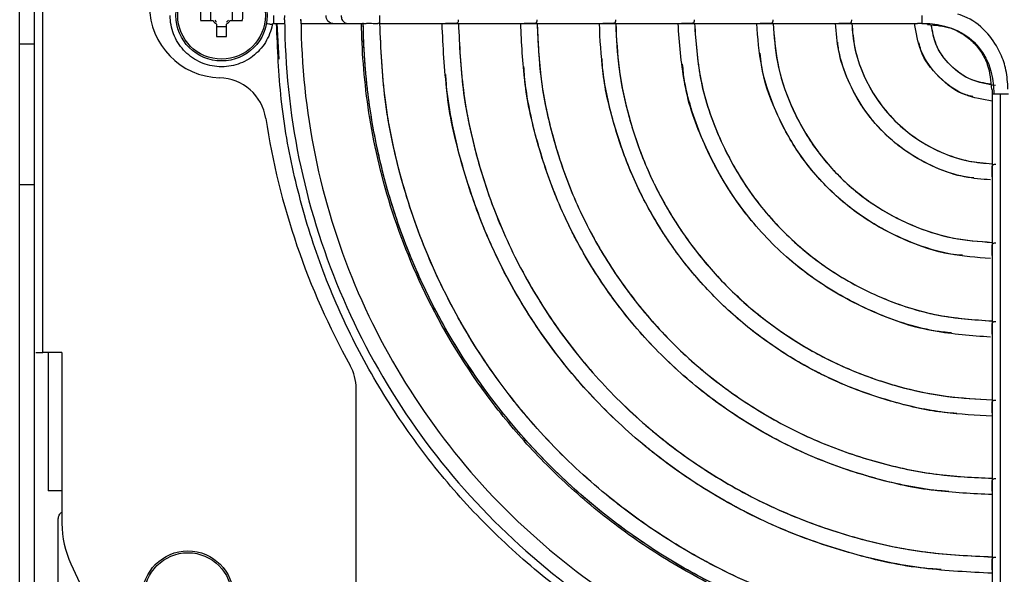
# Model space of a CAD drawing. Header units: millimetres. Extents: x 155400 to 158181, y 110641 to 115017.
# Tile 2 of 126: x 156849 to 156951, y 111568 to 111625. Entities that reach past the tile are written whole.
import ezdxf

# ---------------------------------------------------------------- set-up
doc = ezdxf.new("R2010")
doc.units = ezdxf.units.MM

msp = doc.modelspace()

# ---------------------------------------------------------------- linework, layer by layer
at = {"color": 7, "linetype": 'Continuous', "lineweight": 25}
for p, q in [((156850.97, 111590.83), (156850.97, 111652.93)), ((156848.57, 111622.93), (156848.57, 111626.77)), ((156850.07, 111626.77), (156850.07, 111622.93)), ((156868.42, 111626.44), (156868.42, 111625.41)), ((156870.72, 111625.41), (156870.72, 111626.44)), ((156867.38, 111625.41), (156868.67, 111625.41)), ((156869.05, 111625.03), (156869.05, 111623.74)), ((156870.08, 111623.74), (156870.08, 111625.03)), ((156870.47, 111625.41), (156871.76, 111625.41)), ((156874.98, 111625.08), (156876.15, 111625.08)), ((156875.32, 111625.08), (156875.52, 111621.37)), ((156877.82, 111625.08), (156878.19, 111625.09)), ((156878.2, 111625.08), (156881.13, 111625.08)), ((156881.13, 111625.08), (156882.7, 111625.08)), ((156882.7, 111625.08), (156883.83, 111625.08)), ((156883.83, 111625.08), (156883.97, 111625.08)), ((156883.97, 111625.08), (156884.12, 111625.08)), ((156884.12, 111625.08), (156884.35, 111625.08)), ((156886, 111625.08), (156892.86, 111625.08)), ((156892.86, 111625.08), (156901.04, 111625.08)), ((156901.04, 111625.08), (156909.22, 111625.08)), ((156909.22, 111625.08), (156917.4, 111625.08)), ((156917.4, 111625.08), (156925.58, 111625.08)), ((156925.58, 111625.08), (156933.77, 111625.08)), ((156933.77, 111625.08), (156941.97, 111625.08)), ((156869.05, 111624.77), (156870.08, 111624.77)), ((156850.07, 111622.93), (156848.57, 111622.93)), ((156848.57, 111608.28), (156848.57, 111622.93)), ((156850.07, 111622.93), (156850.07, 111608.28)), ((156950.57, 111617.75), (156950.57, 111561.36)), ((156949.72, 111617.32), (156949.72, 111609.12)), ((156949.72, 111609.12), (156949.72, 111600.94)), ((156850.07, 111608.28), (156848.57, 111608.28)), ((156848.57, 111518.08), (156848.57, 111608.28)), ((156850.07, 111608.28), (156850.07, 111518.08)), ((156949.72, 111600.94), (156949.72, 111592.75)), ((156949.72, 111592.75), (156949.72, 111584.57)), ((156850.24, 111590.83), (156850.97, 111590.83)), ((156852.97, 111590.83), (156850.97, 111590.83)), ((156851.52, 111590.83), (156851.52, 111576.43)), ((156852.97, 111590.83), (156852.97, 111573.05)), ((156883.57, 111517.18), (156883.57, 111587.07)), ((156949.72, 111584.57), (156949.72, 111576.4)), ((156949.72, 111576.4), (156949.72, 111568.22)), ((156852.57, 111518.83), (156852.57, 111573.43)), ((156853.91, 111568.82), (156860.08, 111555.59)), ((156949.72, 111568.22), (156949.72, 111561.36))]:
    msp.add_line(p, q, dxfattribs=at)
for centre, radius in [((156869.57, 111625.93), 4.75), ((156869.57, 111625.93), 4.56), ((156866.07, 111565.43), 4.75), ((156866.07, 111565.43), 4.56)]:
    msp.add_circle(centre, radius, dxfattribs=at)
for centre, radius, start, end in [((156869.57, 111626.93), 7.5, 91.5858, 268.4142), ((156884.98, 111625.93), 17.61, 178.3239, 181.6761), ((156854.16, 111625.93), 17.61, 358.3239, 1.6761), ((156869.57, 111625.93), 1.04, 209.7494, 240.2506), ((156869.57, 111625.93), 0.875, 216.0664, 233.9336), ((156869.57, 111625.93), 1.04, 299.7494, 330.2506), ((156869.57, 111625.93), 0.875, 306.0664, 323.9336), ((156869.57, 111641.34), 17.61, 268.3239, 271.6761), ((156869.23, 111614.43), 5, 8.7327, 88.4142), ((156950.57, 111626.93), 77.3, 188.7327, 208.9673), ((156878.57, 111587.07), 5, 0, 28.9673), ((156862.97, 111573.05), 10, 180, 205)]:
    msp.add_arc(centre, radius, start, end, dxfattribs=at)
for points, knots in [([(156874.84, 111624.95), (156874.72, 111624.31), (156874.47, 111623.68), (156873.78, 111622.56), (156873.33, 111622.06), (156872.28, 111621.26), (156871.68, 111620.96), (156870.41, 111620.6), (156869.74, 111620.54), (156868.43, 111620.66), (156867.78, 111620.84), (156866.6, 111621.43), (156866.07, 111621.83), (156865.18, 111622.81), (156864.82, 111623.38), (156864.35, 111624.61), (156864.22, 111625.27), (156864.22, 111625.93)], [0, 0, 0, 0, 0.125, 0.125, 0.25, 0.25, 0.375, 0.375, 0.5, 0.5, 0.625, 0.625, 0.75, 0.75, 0.875, 0.875, 1, 1, 1, 1]), ([(156874.98, 111625.93), (156874.98, 111625.71), (156874.98, 111625.48), (156874.98, 111625.17), (156874.98, 111625.08), (156874.98, 111625.08)], [0, 0, 0, 0, 0.5, 0.5, 1, 1, 1, 1]), ([(156876.13, 111625.45), (156876.13, 111625.46), (156876.13, 111625.51), (156876.13, 111625.58), (156876.13, 111625.69), (156876.14, 111625.81), (156876.14, 111625.89), (156876.14, 111625.93)], [0, 0, 0, 0, 0.132693, 0.299405, 0.500145, 0.794115, 1, 1, 1, 1]), ([(156881.13, 111625.08), (156880.95, 111625.08), (156880.77, 111625.17), (156880.51, 111625.48), (156880.44, 111625.71), (156880.44, 111625.93)], [0, 0, 0, 0, 0.5, 0.5, 1, 1, 1, 1]), ([(156882.01, 111625.93), (156882.01, 111625.85), (156882.02, 111625.71), (156882.09, 111625.5), (156882.2, 111625.32), (156882.35, 111625.18), (156882.52, 111625.1), (156882.64, 111625.07), (156882.7, 111625.08), (156882.7, 111625.08)], [0, 0, 0, 0, 0.166522, 0.333044, 0.499567, 0.666089, 0.832611, 0.999133, 1, 1, 1, 1]), ([(156886, 111625.93), (156886, 111625.84), (156886, 111625.67), (156886, 111625.44), (156886, 111625.25), (156886, 111625.13), (156886, 111625.07), (156886, 111625.08), (156886, 111625.08)], [0, 0, 0, 0, 0.1921961, 0.3843921, 0.5765882, 0.7687843, 0.9609803, 1, 1, 1, 1]), ([(156951.37, 111618.25), (156951.33, 111618.92), (156951.26, 111620.18), (156950.58, 111622.18), (156949.32, 111624.15), (156947.67, 111625.54), (156946.47, 111625.95), (156946.14, 111626.07)], [0, 0, 0, 0, 0.199525, 0.377271, 0.622704, 0.894615, 1, 1, 1, 1]), ([(156874.84, 111624.95), (156874.84, 111624.95), (156874.78, 111624.97), (156874.56, 111625.01), (156874.41, 111625.03), (156874.24, 111625.06)], [0, 0, 0, 0, 0.5, 0.5, 1, 1, 1, 1]), ([(156874.84, 111624.95), (156874.84, 111624.99), (156874.86, 111625.02), (156874.91, 111625.07), (156874.95, 111625.08), (156874.98, 111625.08)], [0, 0, 0, 0, 0.5, 0.5, 1, 1, 1, 1]), ([(156931.47, 111553.09), (156928.85, 111553.87), (156923.6, 111555.42), (156916.12, 111558.82), (156909.02, 111562.95), (156902.42, 111567.84), (156896.39, 111573.42), (156891.01, 111579.62), (156886.33, 111586.37), (156882.41, 111593.59), (156879.29, 111601.19), (156877.04, 111609.09), (156875.61, 111617.08), (156875.4, 111622.45), (156875.29, 111625.08)], [0, 0, 0, 0, 0.083591, 0.167181, 0.250772, 0.334363, 0.417953, 0.501544, 0.585135, 0.668725, 0.752316, 0.835907, 0.919498, 1, 1, 1, 1]), ([(156876.13, 111625.45), (156876.16, 111620.61), (156876.66, 111615.78), (156878.59, 111606.31), (156880.02, 111601.67), (156883.75, 111592.76), (156886.05, 111588.48), (156891.43, 111580.45), (156894.51, 111576.7), (156901.35, 111569.87), (156905.1, 111566.78), (156913.13, 111561.4), (156917.4, 111559.1), (156926.32, 111555.37), (156930.96, 111553.95), (156940.43, 111552.01), (156945.26, 111551.51), (156950.09, 111551.48)], [0, 0, 0, 0, 0.125, 0.125, 0.25, 0.25, 0.375, 0.375, 0.5, 0.5, 0.625, 0.625, 0.75, 0.75, 0.875, 0.875, 1, 1, 1, 1]), ([(156877.83, 111625.45), (156877.83, 111625.46), (156877.83, 111625.48), (156877.82, 111625.5), (156877.82, 111625.52)], [0, 0, 0, 0, 0.499503, 1, 1, 1, 1]), ([(156877.82, 111625.37), (156877.82, 111625.38), (156877.83, 111625.41), (156877.83, 111625.43), (156877.83, 111625.45)], [0, 0, 0, 0, 0.498985, 1, 1, 1, 1]), ([(156877.83, 111625.45), (156877.86, 111620.73), (156878.35, 111616.01), (156880.24, 111606.76), (156881.63, 111602.22), (156885.27, 111593.51), (156887.52, 111589.34), (156892.78, 111581.49), (156895.79, 111577.83), (156902.46, 111571.15), (156906.13, 111568.14), (156913.97, 111562.88), (156918.14, 111560.63), (156926.85, 111556.99), (156931.39, 111555.6), (156940.64, 111553.71), (156945.35, 111553.21), (156950.07, 111553.18)], [0, 0, 0, 0, 0.125, 0.125, 0.25, 0.25, 0.375, 0.375, 0.5, 0.5, 0.625, 0.625, 0.75, 0.75, 0.875, 0.875, 1, 1, 1, 1]), ([(156949.77, 111559.49), (156947.06, 111559.52), (156944.34, 111559.72), (156938.98, 111560.45), (156936.33, 111560.97), (156931.15, 111562.33), (156928.63, 111563.16), (156923.75, 111565.08), (156921.39, 111566.18), (156916.88, 111568.6), (156914.74, 111569.92), (156910.67, 111572.74), (156908.75, 111574.24), (156905.15, 111577.38), (156903.47, 111579.01), (156900.36, 111582.35), (156898.92, 111584.07), (156894.97, 111589.28), (156892.82, 111592.84), (156889.32, 111599.88), (156887.98, 111603.36), (156885.95, 111610.07), (156885.26, 111613.3), (156884.37, 111619.46), (156884.17, 111622.38), (156884.13, 111625.13)], [0, 0, 0, 0, 0.0625, 0.0625, 0.125, 0.125, 0.1875, 0.1875, 0.25, 0.25, 0.3125, 0.3125, 0.375, 0.375, 0.4375, 0.4375, 0.5, 0.5, 0.625, 0.625, 0.75, 0.75, 0.875, 0.875, 1, 1, 1, 1]), ([(156949.81, 111559.66), (156949.54, 111559.67), (156949.01, 111559.68), (156948.2, 111559.7), (156947.4, 111559.73), (156946.6, 111559.78), (156945.8, 111559.83), (156945.01, 111559.89), (156944.21, 111559.96), (156943.41, 111560.04), (156942.62, 111560.14), (156941.82, 111560.24), (156941.03, 111560.35), (156940.24, 111560.47), (156939.45, 111560.6), (156938.66, 111560.74), (156937.87, 111560.89), (156936.3, 111561.2), (156933.95, 111561.75), (156930.87, 111562.63), (156927.84, 111563.65), (156923.86, 111565.22), (156919.03, 111567.53), (156913.54, 111570.85), (156908.39, 111574.68), (156903.64, 111579), (156899.33, 111583.75), (156895.5, 111588.89), (156892.17, 111594.39), (156889.86, 111599.21), (156888.3, 111603.19), (156887.27, 111606.23), (156886.4, 111609.31), (156885.79, 111611.91), (156885.38, 111614.01), (156885.11, 111615.59), (156884.88, 111617.18), (156884.69, 111618.76), (156884.53, 111620.36), (156884.42, 111621.96), (156884.34, 111623.56), (156884.32, 111624.63), (156884.31, 111625.16)], [0, 0, 0, 0, 0.007834, 0.01566, 0.023479, 0.031293, 0.039101, 0.046907, 0.05471, 0.062512, 0.070315, 0.078118, 0.085924, 0.093733, 0.101547, 0.109366, 0.117193, 0.125027, 0.156316, 0.187533, 0.21875, 0.250043, 0.31253, 0.375022, 0.437509, 0.500001, 0.562488, 0.62498, 0.687467, 0.749959, 0.781248, 0.812465, 0.843682, 0.874975, 0.890635, 0.906267, 0.921881, 0.937486, 0.953091, 0.968706, 0.984339, 1, 1, 1, 1]), ([(156949.78, 111559.66), (156945.51, 111559.71), (156941.24, 111560.18), (156932.88, 111561.92), (156928.78, 111563.2), (156920.91, 111566.51), (156917.13, 111568.55), (156910.05, 111573.32), (156906.73, 111576.05), (156900.69, 111582.09), (156897.97, 111585.4), (156893.2, 111592.49), (156891.16, 111596.26), (156887.84, 111604.13), (156886.57, 111608.23), (156884.82, 111616.59), (156884.36, 111620.86), (156884.31, 111625.13)], [0, 0, 0, 0, 0.125, 0.125, 0.25, 0.25, 0.375, 0.375, 0.5, 0.5, 0.625, 0.625, 0.75, 0.75, 0.875, 0.875, 1, 1, 1, 1]), ([(156884.37, 111625.08), (156884.37, 111625.08), (156884.39, 111625.07), (156884.45, 111625.08), (156884.55, 111625.09), (156884.68, 111625.11), (156884.83, 111625.12), (156884.99, 111625.12), (156885.22, 111625.11), (156885.44, 111625.09), (156885.64, 111625.08), (156885.77, 111625.08), (156885.87, 111625.11), (156885.93, 111625.14), (156885.94, 111625.17), (156885.94, 111625.17)], [0, 0, 0, 0, 0.001818, 0.08417, 0.167569, 0.252051, 0.33429, 0.416056, 0.499122, 0.664011, 0.747738, 0.829362, 0.91289, 0.994626, 1, 1, 1, 1]), ([(156949.74, 111561.38), (156947.07, 111561.5), (156941.61, 111561.75), (156933.5, 111563.48), (156925.57, 111566.19), (156918.06, 111569.93), (156911.09, 111574.6), (156904.79, 111580.14), (156899.25, 111586.44), (156894.58, 111593.41), (156890.84, 111600.92), (156888.13, 111608.86), (156886.4, 111616.96), (156886.15, 111622.42), (156886.03, 111625.09)], [0, 0, 0, 0, 0.080392, 0.164318, 0.248243, 0.332169, 0.416094, 0.50002, 0.583946, 0.667871, 0.751797, 0.835722, 0.919648, 1, 1, 1, 1]), ([(156949.74, 111561.39), (156947.11, 111561.5), (156941.68, 111561.74), (156933.6, 111563.45), (156925.64, 111566.16), (156918.1, 111569.9), (156911.11, 111574.59), (156904.78, 111580.14), (156899.23, 111586.46), (156894.55, 111593.45), (156890.81, 111600.99), (156888.1, 111608.95), (156886.39, 111617.03), (156886.15, 111622.46), (156886.03, 111625.09)], [0, 0, 0, 0, 0.079205, 0.163368, 0.247531, 0.331694, 0.415857, 0.50002, 0.584183, 0.668346, 0.752509, 0.836672, 0.920835, 1, 1, 1, 1]), ([(156949.72, 111567.86), (156947.34, 111567.97), (156942.45, 111568.2), (156935.19, 111569.75), (156928.06, 111572.19), (156921.31, 111575.56), (156915.05, 111579.76), (156909.38, 111584.73), (156904.4, 111590.4), (156900.2, 111596.66), (156896.84, 111603.41), (156894.4, 111610.54), (156892.85, 111617.8), (156892.62, 111622.69), (156892.51, 111625.08)], [0, 0, 0, 0, 0.079899, 0.163919, 0.247939, 0.33196, 0.41598, 0.5, 0.58402, 0.66804, 0.752061, 0.836081, 0.920101, 1, 1, 1, 1]), ([(156894.18, 111625.45), (156894.18, 111625.4), (156894.18, 111625.3), (156894.15, 111625.2), (156894.09, 111625.12), (156893.99, 111625.09), (156893.85, 111625.08), (156893.68, 111625.08), (156893.5, 111625.09), (156893.33, 111625.09), (156893.17, 111625.09), (156893, 111625.08), (156892.9, 111625.08), (156892.86, 111625.08)], [0, 0, 0, 0, 0.092323, 0.182053, 0.273807, 0.371904, 0.452328, 0.557104, 0.676263, 0.742784, 0.810903, 0.928342, 1, 1, 1, 1]), ([(156894.21, 111625.08), (156894.32, 111622.77), (156894.54, 111618.03), (156896.05, 111610.98), (156898.42, 111604.06), (156901.68, 111597.51), (156905.76, 111591.44), (156910.59, 111585.94), (156916.08, 111581.11), (156922.16, 111577.03), (156928.71, 111573.77), (156935.63, 111571.4), (156942.67, 111569.89), (156947.41, 111569.67), (156949.72, 111569.56)], [0, 0, 0, 0, 0.079793, 0.163835, 0.247876, 0.331917, 0.415959, 0.5, 0.584041, 0.668083, 0.752124, 0.836165, 0.920207, 1, 1, 1, 1]), ([(156894.21, 111625.08), (156894.31, 111622.81), (156894.52, 111618.1), (156896.02, 111611.07), (156898.38, 111604.13), (156901.65, 111597.55), (156905.74, 111591.45), (156910.58, 111585.94), (156916.1, 111581.09), (156922.2, 111577.01), (156928.77, 111573.74), (156935.72, 111571.37), (156942.74, 111569.88), (156947.45, 111569.67), (156949.72, 111569.57)], [0, 0, 0, 0, 0.078408, 0.162727, 0.247045, 0.331363, 0.415682, 0.5, 0.584318, 0.668637, 0.752955, 0.837273, 0.921592, 1, 1, 1, 1]), ([(156949.72, 111576.04), (156947.7, 111576.14), (156943.52, 111576.34), (156937.31, 111577.67), (156931.2, 111579.77), (156925.41, 111582.66), (156920.04, 111586.26), (156915.18, 111590.53), (156910.91, 111595.39), (156907.31, 111600.76), (156904.42, 111606.55), (156902.32, 111612.66), (156900.98, 111618.87), (156900.78, 111623.05), (156900.69, 111625.08)], [0, 0, 0, 0, 0.079324, 0.163459, 0.247594, 0.331729, 0.415865, 0.5, 0.584135, 0.668271, 0.752406, 0.836541, 0.920676, 1, 1, 1, 1]), ([(156902.36, 111625.45), (156902.36, 111625.4), (156902.36, 111625.3), (156902.33, 111625.2), (156902.27, 111625.12), (156902.17, 111625.09), (156902.03, 111625.08), (156901.86, 111625.08), (156901.68, 111625.09), (156901.51, 111625.09), (156901.35, 111625.09), (156901.18, 111625.08), (156901.08, 111625.08), (156901.04, 111625.08)], [0, 0, 0, 0, 0.092377, 0.182117, 0.273858, 0.371937, 0.452364, 0.557156, 0.676422, 0.742857, 0.81115, 0.928427, 1, 1, 1, 1]), ([(156902.39, 111625.08), (156902.48, 111623.12), (156902.68, 111619.1), (156903.97, 111613.1), (156905.99, 111607.2), (156908.78, 111601.61), (156912.26, 111596.43), (156916.38, 111591.74), (156921.08, 111587.62), (156926.26, 111584.14), (156931.85, 111581.35), (156937.75, 111579.32), (156943.74, 111578.03), (156947.77, 111577.83), (156949.72, 111577.74)], [0, 0, 0, 0, 0.079179, 0.163343, 0.247507, 0.331672, 0.415836, 0.5, 0.584164, 0.668328, 0.752493, 0.836657, 0.920821, 1, 1, 1, 1]), ([(156902.39, 111625.08), (156902.48, 111623.16), (156902.66, 111619.17), (156903.94, 111613.19), (156905.96, 111607.27), (156908.75, 111601.65), (156912.25, 111596.45), (156916.38, 111591.73), (156921.09, 111587.6), (156926.3, 111584.11), (156931.91, 111581.31), (156937.84, 111579.29), (156943.81, 111578.01), (156947.81, 111577.83), (156949.72, 111577.75)], [0, 0, 0, 0, 0.077553, 0.162043, 0.246532, 0.331021, 0.415511, 0.5, 0.584489, 0.668979, 0.753468, 0.837957, 0.922447, 1, 1, 1, 1]), ([(156949.72, 111584.22), (156948.05, 111584.3), (156944.59, 111584.48), (156939.43, 111585.59), (156934.33, 111587.35), (156929.51, 111589.76), (156925.03, 111592.77), (156920.98, 111596.33), (156917.42, 111600.38), (156914.41, 111604.86), (156912, 111609.69), (156910.24, 111614.78), (156909.12, 111619.94), (156908.95, 111623.41), (156908.87, 111625.08)], [0, 0, 0, 0, 0.078516, 0.162813, 0.24711, 0.331407, 0.415703, 0.5, 0.584297, 0.668593, 0.75289, 0.837187, 0.921484, 1, 1, 1, 1]), ([(156910.54, 111625.45), (156910.54, 111625.4), (156910.54, 111625.3), (156910.51, 111625.19), (156910.44, 111625.12), (156910.34, 111625.09), (156910.21, 111625.08), (156910.04, 111625.08), (156909.86, 111625.09), (156909.69, 111625.09), (156909.53, 111625.09), (156909.36, 111625.08), (156909.26, 111625.08), (156909.22, 111625.08)], [0, 0, 0, 0, 0.094497, 0.186701, 0.277163, 0.371947, 0.452382, 0.557204, 0.676612, 0.742944, 0.811491, 0.928541, 1, 1, 1, 1]), ([(156910.57, 111625.08), (156910.65, 111623.48), (156910.81, 111620.17), (156911.89, 111615.23), (156913.57, 111610.34), (156915.88, 111605.71), (156918.77, 111601.42), (156922.18, 111597.54), (156926.07, 111594.12), (156930.36, 111591.24), (156934.99, 111588.92), (156939.87, 111587.24), (156944.81, 111586.17), (156948.13, 111586), (156949.72, 111585.92)], [0, 0, 0, 0, 0.078306, 0.162645, 0.246984, 0.331322, 0.415661, 0.5, 0.584339, 0.668678, 0.753016, 0.837355, 0.921694, 1, 1, 1, 1]), ([(156910.57, 111625.08), (156910.64, 111623.52), (156910.8, 111620.24), (156911.86, 111615.32), (156913.54, 111610.4), (156915.86, 111605.75), (156918.75, 111601.44), (156922.18, 111597.53), (156926.08, 111594.11), (156930.4, 111591.21), (156935.05, 111588.89), (156939.96, 111587.21), (156944.88, 111586.15), (156948.17, 111586), (156949.72, 111585.92)], [0, 0, 0, 0, 0.076339, 0.161071, 0.245804, 0.330536, 0.415268, 0.5, 0.584732, 0.669464, 0.754196, 0.838929, 0.923661, 1, 1, 1, 1]), ([(156949.55, 111592.43), (156947.58, 111592.57), (156943.45, 111592.87), (156937.43, 111594.84), (156931.71, 111597.91), (156926.7, 111602.05), (156922.56, 111607.07), (156919.49, 111612.78), (156917.5, 111618.86), (156917.2, 111623.05), (156917.06, 111625.08)], [0, 0, 0, 0, 0.116559, 0.243807, 0.371054, 0.498301, 0.625549, 0.752796, 0.880043, 1, 1, 1, 1]), ([(156918.72, 111625.45), (156918.72, 111625.4), (156918.72, 111625.3), (156918.69, 111625.2), (156918.62, 111625.12), (156918.53, 111625.09), (156918.39, 111625.08), (156918.22, 111625.08), (156918.04, 111625.09), (156917.87, 111625.09), (156917.71, 111625.09), (156917.54, 111625.08), (156917.44, 111625.08), (156917.4, 111625.08)], [0, 0, 0, 0, 0.092567, 0.182345, 0.274039, 0.37206, 0.452544, 0.557506, 0.676944, 0.743247, 0.812098, 0.928822, 1, 1, 1, 1]), ([(156918.76, 111625.08), (156918.9, 111623.16), (156919.18, 111619.2), (156921.07, 111613.44), (156923.98, 111608.02), (156927.91, 111603.26), (156932.66, 111599.34), (156938.08, 111596.42), (156943.84, 111594.54), (156947.8, 111594.25), (156949.72, 111594.11)], [0, 0, 0, 0, 0.119249, 0.246166, 0.373083, 0.5, 0.626917, 0.753834, 0.880751, 1, 1, 1, 1]), ([(156918.77, 111625.08), (156918.9, 111623.19), (156919.16, 111619.25), (156921.03, 111613.5), (156923.96, 111608.04), (156927.9, 111603.26), (156932.69, 111599.31), (156938.15, 111596.39), (156943.9, 111594.52), (156947.84, 111594.25), (156949.72, 111594.12)], [0, 0, 0, 0, 0.117001, 0.244667, 0.372334, 0.5, 0.627666, 0.755333, 0.882999, 1, 1, 1, 1]), ([(156949.55, 111600.61), (156948.11, 111600.72), (156945.06, 111600.96), (156940.58, 111602.44), (156936.28, 111604.76), (156932.52, 111607.87), (156929.4, 111611.64), (156927.09, 111615.93), (156925.59, 111620.47), (156925.35, 111623.58), (156925.24, 111625.08)], [0, 0, 0, 0, 0.1136899, 0.2417, 0.36971, 0.4977201, 0.6257301, 0.7537402, 0.8817503, 1, 1, 1, 1]), ([(156926.9, 111625.45), (156926.9, 111625.4), (156926.9, 111625.3), (156926.87, 111625.2), (156926.81, 111625.12), (156926.71, 111625.09), (156926.57, 111625.08), (156926.4, 111625.08), (156926.22, 111625.09), (156926.05, 111625.09), (156925.89, 111625.09), (156925.72, 111625.08), (156925.62, 111625.08), (156925.58, 111625.08)], [0, 0, 0, 0, 0.092756, 0.182571, 0.274218, 0.372182, 0.452656, 0.557687, 0.677337, 0.743493, 0.813027, 0.929108, 1, 1, 1, 1]), ([(156926.94, 111625.08), (156927.05, 111623.69), (156927.27, 111620.8), (156928.67, 111616.59), (156930.83, 111612.59), (156933.73, 111609.08), (156937.23, 111606.18), (156941.23, 111604.02), (156945.45, 111602.62), (156948.34, 111602.4), (156949.72, 111602.29)], [0, 0, 0, 0, 0.1171637, 0.2447758, 0.3723879, 0.5, 0.6276121, 0.7552242, 0.8828363, 1, 1, 1, 1]), ([(156926.95, 111625.08), (156927.04, 111623.73), (156927.25, 111620.86), (156928.63, 111616.65), (156930.8, 111612.61), (156933.72, 111609.08), (156937.26, 111606.15), (156941.3, 111603.99), (156945.51, 111602.61), (156948.38, 111602.4), (156949.72, 111602.3)], [0, 0, 0, 0, 0.114102, 0.242735, 0.371367, 0.5, 0.628633, 0.757265, 0.885898, 1, 1, 1, 1]), ([(156949.55, 111608.8), (156948.65, 111608.87), (156946.66, 111609.04), (156943.73, 111610.04), (156940.86, 111611.6), (156938.34, 111613.69), (156936.25, 111616.21), (156934.69, 111619.08), (156933.68, 111622.07), (156933.5, 111624.12), (156933.42, 111625.08)], [0, 0, 0, 0, 0.1078637, 0.2374204, 0.3669771, 0.4965338, 0.6260905, 0.7556472, 0.8852038, 1, 1, 1, 1]), ([(156935.08, 111625.45), (156935.08, 111625.4), (156935.08, 111625.3), (156935.05, 111625.19), (156934.99, 111625.12), (156934.89, 111625.09), (156934.76, 111625.08), (156934.58, 111625.08), (156934.4, 111625.09), (156934.23, 111625.09), (156934.07, 111625.09), (156933.91, 111625.08), (156933.81, 111625.08), (156933.77, 111625.08)], [0, 0, 0, 0, 0.094792, 0.1867497, 0.2772572, 0.3723752, 0.4528, 0.5580045, 0.6777916, 0.7439428, 0.8149381, 0.9296476, 1, 1, 1, 1]), ([(156935.12, 111625.08), (156935.2, 111624.23), (156935.36, 111622.41), (156936.27, 111619.74), (156937.67, 111617.16), (156939.55, 111614.9), (156941.81, 111613.02), (156944.38, 111611.62), (156947.05, 111610.71), (156948.88, 111610.55), (156949.72, 111610.48)], [0, 0, 0, 0, 0.112705, 0.241804, 0.370902, 0.5, 0.629098, 0.758196, 0.887295, 1, 1, 1, 1]), ([(156935.13, 111625.08), (156935.19, 111624.26), (156935.34, 111622.47), (156936.23, 111619.8), (156937.64, 111617.19), (156939.54, 111614.89), (156941.83, 111613), (156944.45, 111611.59), (156947.11, 111610.69), (156948.91, 111610.55), (156949.72, 111610.48)], [0, 0, 0, 0, 0.1079101, 0.2386067, 0.3693034, 0.5, 0.6306966, 0.7613933, 0.8920899, 1, 1, 1, 1]), ([(156949.72, 111617), (156948.76, 111617.16), (156946.7, 111617.5), (156944.07, 111619.42), (156942.15, 111622.05), (156941.81, 111624.11), (156941.65, 111625.08)], [0, 0, 0, 0, 0.234727, 0.5, 0.765273, 1, 1, 1, 1]), ([(156942.4, 111625.09), (156942.35, 111625.09), (156942.24, 111625.09), (156942.09, 111625.08), (156942, 111625.08), (156941.97, 111625.08)], [0, 0, 0, 0, 0.282212, 0.768958, 1, 1, 1, 1]), ([(156942.4, 111625.09), (156942.45, 111625.09), (156942.58, 111625.09), (156942.76, 111625.08), (156942.91, 111625.06), (156942.99, 111625.06), (156943.02, 111625.06)], [0, 0, 0, 0, 0.241147, 0.544935, 0.817398, 1, 1, 1, 1]), ([(156943.01, 111624.98), (156943.84, 111624.91), (156945.14, 111624.81), (156946.72, 111624.01), (156947.8, 111623.16), (156948.65, 111622.08), (156949.46, 111620.46), (156949.58, 111619.1), (156949.65, 111618.22)], [0, 0, 0, 0, 0.233458, 0.3653, 0.492655, 0.620057, 0.752046, 1, 1, 1, 1]), ([(156950.06, 111618.62), (156949.19, 111618.77), (156947.46, 111619.07), (156945.3, 111620.65), (156943.8, 111622.67), (156943.52, 111624.22), (156943.39, 111624.92)], [0, 0, 0, 0, 0.262849, 0.525698, 0.788547, 1, 1, 1, 1]), ([(156949.56, 111618.76), (156948.89, 111618.87), (156947.33, 111619.14), (156945.29, 111620.65), (156943.78, 111622.68), (156943.52, 111624.25), (156943.41, 111624.92)], [0, 0, 0, 0, 0.214539, 0.499799, 0.785059, 1, 1, 1, 1]), ([(156947.8, 111609.01), (156947.52, 111609.04), (156946.15, 111609.17), (156943.8, 111610.03), (156940.89, 111611.58), (156938.34, 111613.69), (156936.22, 111616.24), (156934.68, 111619.15), (156933.82, 111621.51), (156933.69, 111622.88), (156933.66, 111623.15)], [0, 0, 0, 0, 0.039099, 0.192733, 0.346366, 0.5, 0.653634, 0.807267, 0.960901, 1, 1, 1, 1]), ([(156947.71, 111617.49), (156947.46, 111617.54), (156946.1, 111617.8), (156944.13, 111619.48), (156942.45, 111621.46), (156942.18, 111622.81), (156942.13, 111623.06)], [0, 0, 0, 0, 0.092574, 0.5, 0.907426, 1, 1, 1, 1]), ([(156946.65, 111600.95), (156946.22, 111600.99), (156944.17, 111601.17), (156940.65, 111602.45), (156936.31, 111604.73), (156932.52, 111607.87), (156929.38, 111611.67), (156927.09, 111616), (156925.82, 111619.52), (156925.63, 111621.58), (156925.59, 111622)], [0, 0, 0, 0, 0.040148, 0.193432, 0.346716, 0.5, 0.653284, 0.806568, 0.959852, 1, 1, 1, 1]), ([(156946.05, 111584.5), (156945.65, 111584.52), (156943.45, 111584.66), (156939.53, 111585.6), (156934.4, 111587.32), (156929.55, 111589.74), (156925.05, 111592.76), (156920.98, 111596.33), (156917.4, 111600.4), (156914.39, 111604.9), (156911.96, 111609.75), (156910.24, 111614.88), (156909.31, 111618.8), (156909.17, 111621), (156909.15, 111621.4)], [0, 0, 0, 0, 0.021345, 0.117076, 0.212807, 0.308538, 0.404269, 0.5, 0.595731, 0.691462, 0.787193, 0.882924, 0.978655, 1, 1, 1, 1]), ([(156945.49, 111592.88), (156944.92, 111592.93), (156942.19, 111593.18), (156937.5, 111594.86), (156931.74, 111597.88), (156926.7, 111602.05), (156922.53, 111607.09), (156919.5, 111612.86), (156917.82, 111617.54), (156917.58, 111620.27), (156917.53, 111620.85)], [0, 0, 0, 0, 0.040678, 0.193785, 0.346893, 0.5, 0.653107, 0.806215, 0.959322, 1, 1, 1, 1]), ([(156944.42, 111568.25), (156943.85, 111568.28), (156940.77, 111568.47), (156935.28, 111569.77), (156928.12, 111572.16), (156921.35, 111575.54), (156915.07, 111579.74), (156909.38, 111584.74), (156904.39, 111590.42), (156900.18, 111596.7), (156896.81, 111603.48), (156894.41, 111610.64), (156893.12, 111616.12), (156892.93, 111619.2), (156892.9, 111619.77)], [0, 0, 0, 0, 0.021719, 0.117375, 0.213031, 0.308688, 0.404344, 0.5, 0.595656, 0.691312, 0.786969, 0.882625, 0.978281, 1, 1, 1, 1]), ([(156945.23, 111576.37), (156944.75, 111576.4), (156942.11, 111576.57), (156937.4, 111577.68), (156931.26, 111579.74), (156925.45, 111582.64), (156920.06, 111586.25), (156915.18, 111590.53), (156910.9, 111595.41), (156907.29, 111600.8), (156904.38, 111606.62), (156902.33, 111612.76), (156901.21, 111617.46), (156901.05, 111620.1), (156901.02, 111620.59)], [0, 0, 0, 0, 0.021563, 0.11725, 0.212938, 0.308625, 0.404313, 0.5, 0.595687, 0.691375, 0.787062, 0.88275, 0.978437, 1, 1, 1, 1]), ([(156949.71, 111618.23), (156949.72, 111618.19), (156949.72, 111618.09), (156949.74, 111617.93), (156949.74, 111617.8), (156949.74, 111617.75)], [0, 0, 0, 0, 0.252197, 0.669568, 1, 1, 1, 1]), ([(156949.74, 111617.75), (156949.74, 111617.69), (156949.73, 111617.57), (156949.73, 111617.43), (156949.73, 111617.35), (156949.73, 111617.32)], [0, 0, 0, 0, 0.3809868, 0.7640235, 1, 1, 1, 1]), ([(156950.57, 111617.75), (156950.67, 111617.75), (156950.77, 111617.75), (156950.95, 111617.75), (156951.04, 111617.75), (156951.28, 111617.75), (156951.38, 111617.75), (156951.41, 111617.75)], [0, 0, 0, 0, 0.25, 0.25, 0.5, 0.5, 1, 1, 1, 1]), ([(156949.73, 111609.12), (156949.73, 111609.16), (156949.73, 111609.26), (156949.73, 111609.42), (156949.74, 111609.59), (156949.73, 111609.75), (156949.73, 111609.94), (156949.72, 111610.11), (156949.73, 111610.24), (156949.77, 111610.34), (156949.84, 111610.4), (156949.95, 111610.43), (156950.04, 111610.43), (156950.09, 111610.43)], [0, 0, 0, 0, 0.070444, 0.18514, 0.256184, 0.322249, 0.442181, 0.54762, 0.628269, 0.723094, 0.814049, 0.90549, 1, 1, 1, 1]), ([(156949.73, 111600.94), (156949.73, 111600.97), (156949.73, 111601.08), (156949.73, 111601.24), (156949.74, 111601.4), (156949.73, 111601.57), (156949.73, 111601.75), (156949.72, 111601.93), (156949.73, 111602.06), (156949.77, 111602.16), (156949.84, 111602.22), (156949.95, 111602.25), (156950.04, 111602.25), (156950.09, 111602.25)], [0, 0, 0, 0, 0.070982, 0.187069, 0.256662, 0.322736, 0.442503, 0.547773, 0.628472, 0.723246, 0.814253, 0.905754, 1, 1, 1, 1]), ([(156949.73, 111592.75), (156949.73, 111592.79), (156949.73, 111592.9), (156949.73, 111593.06), (156949.74, 111593.22), (156949.73, 111593.39), (156949.73, 111593.57), (156949.72, 111593.75), (156949.73, 111593.88), (156949.77, 111593.98), (156949.84, 111594.04), (156949.95, 111594.07), (156950.04, 111594.07), (156950.09, 111594.07)], [0, 0, 0, 0, 0.071265, 0.188001, 0.256915, 0.323135, 0.442671, 0.547873, 0.628581, 0.723329, 0.814358, 0.905884, 1, 1, 1, 1]), ([(156949.73, 111584.57), (156949.73, 111584.61), (156949.73, 111584.72), (156949.73, 111584.88), (156949.74, 111585.04), (156949.73, 111585.21), (156949.73, 111585.39), (156949.72, 111585.57), (156949.73, 111585.7), (156949.77, 111585.8), (156949.84, 111585.86), (156949.95, 111585.89), (156950.04, 111585.89), (156950.09, 111585.89)], [0, 0, 0, 0, 0.071439, 0.188544, 0.257071, 0.323422, 0.442775, 0.54794, 0.628648, 0.723382, 0.814421, 0.905962, 1, 1, 1, 1]), ([(156949.73, 111576.4), (156949.73, 111576.43), (156949.73, 111576.54), (156949.73, 111576.7), (156949.74, 111576.87), (156949.73, 111577.03), (156949.73, 111577.22), (156949.72, 111577.39), (156949.73, 111577.52), (156949.77, 111577.62), (156949.84, 111577.68), (156949.95, 111577.71), (156950.04, 111577.71), (156950.09, 111577.71)], [0, 0, 0, 0, 0.071557, 0.188898, 0.257177, 0.323633, 0.442845, 0.547989, 0.628694, 0.723418, 0.814463, 0.906014, 1, 1, 1, 1]), ([(156852.97, 111576.43), (156852.95, 111576.43), (156852.74, 111576.43), (156852.37, 111576.43), (156851.89, 111576.43), (156851.65, 111576.43), (156851.52, 111576.43)], [0, 0, 0, 0, 0.03619, 0.35746, 0.67873, 1, 1, 1, 1]), ([(156852.57, 111573.43), (156852.59, 111573.56), (156852.62, 111573.82), (156852.79, 111574.09), (156852.94, 111574.18), (156852.97, 111574.21)], [0, 0, 0, 0, 0.429158, 0.858316, 1, 1, 1, 1]), ([(156949.73, 111568.22), (156949.73, 111568.26), (156949.73, 111568.36), (156949.73, 111568.52), (156949.74, 111568.69), (156949.73, 111568.85), (156949.73, 111569.04), (156949.72, 111569.21), (156949.73, 111569.34), (156949.77, 111569.44), (156949.84, 111569.5), (156949.95, 111569.53), (156950.04, 111569.53), (156950.09, 111569.54)], [0, 0, 0, 0, 0.071642, 0.189147, 0.257253, 0.323793, 0.442895, 0.548025, 0.628727, 0.723444, 0.814493, 0.90605, 1, 1, 1, 1])]:
    msp.add_open_spline(points, degree=3, knots=knots, dxfattribs=at)
for points in [[(156942.4, 111625.93), (156942.4, 111625.53), (156942.4, 111625.18), (156942.4, 111625.1)], [(156942.4, 111625.1), (156946.95, 111625.1), (156949.89, 111622.3), (156949.89, 111617.75)], [(156942.4, 111625.1), (156942.4, 111625.09), (156942.4, 111625.09), (156942.4, 111625.09)], [(156949.74, 111617.75), (156949.76, 111617.75), (156949.81, 111617.75), (156949.89, 111617.75)], [(156949.89, 111617.75), (156950.06, 111617.75), (156950.32, 111617.75), (156950.57, 111617.75)]]:
    msp.add_open_spline(points, degree=3, dxfattribs=at)

doc.saveas('drawing.dxf')
